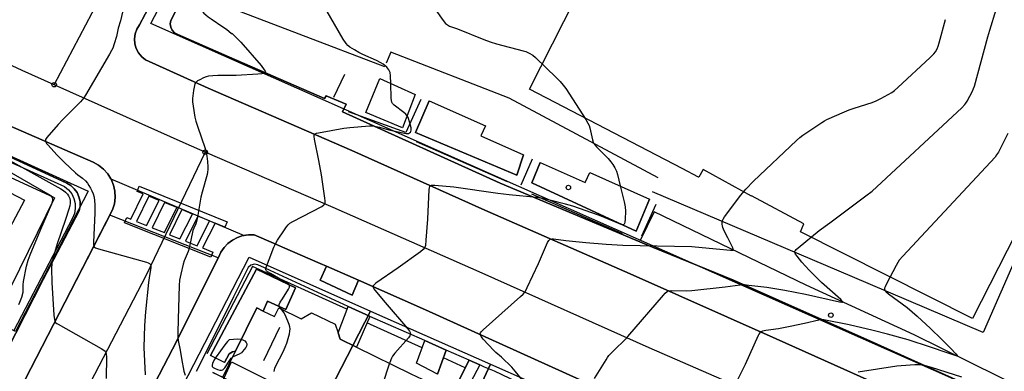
# Model space of a CAD drawing. Extents: x 0 to 85000, y -1 to 75000.
# Tile 73 of 147: x 38939 to 39161, y 62357 to 62436. Entities that reach past the tile are written whole.
import ezdxf

# ---------------------------------------------------------------- set-up
doc = ezdxf.new("R2010")
doc.units = 0
doc.header["$MEASUREMENT"] = 0
doc.header["$PDMODE"] = 33
doc.header["$PDSIZE"] = -3
for name, color, linetype in [('BOS3D_ACTIVE_POLY_CLIP', 227, 'CONTINUOUS'), ('BOS3D_PAVEMENT_MARKINGS_PO', 9, 'CONTINUOUS'), ('CONTOUR_CLIP', 120, 'CONTINUOUS'), ('DTM_INFOTECHBREAKS_CLIP', 4, 'CONTINUOUS'), ('DTM_POINT', 158, 'CONTINUOUS'), ('FENCE_CLIP', 96, 'CONTINUOUS'), ('IMPERV_OTHER_CLIP', 126, 'CONTINUOUS'), ('PARCELS_FULL_17_CLIP', 7, 'CONTINUOUS'), ('ROAD_CLIP', 197, 'CONTINUOUS'), ('SIDEWALK_CLIP', 78, 'CONTINUOUS'), ('SPOT_ELEV', 82, 'CONTINUOUS')]:
    doc.layers.add(name, color=color, linetype=linetype)

msp = doc.modelspace()

# ---------------------------------------------------------------- linework, layer by layer
at = {"layer": 'BOS3D_ACTIVE_POLY_CLIP'}
for points, elevation in [([(39147.5, 62448.75), (39185, 62429.75), (39153.75, 62368.5), (39115.06, 62388), (39115.81, 62389.75), (39104.05, 62396.1), (39104, 62396), (39093.11, 62401.97), (39092.19, 62400.25), (39092.14, 62400.28), (39092.12, 62400.25), (39088.41, 62402.21), (39054.06, 62420), (39066.94, 62445.5)], 85.5), ([(38937.22, 62396.85), (38940.48, 62395.1), (38927.71, 62371.2)], 60.5)]:
    msp.add_lwpolyline(points, dxfattribs=dict(at, elevation=elevation))
at = {"layer": 'BOS3D_ACTIVE_POLY_CLIP', "elevation": 59}
msp.add_lwpolyline([(39024.05, 62334.34), (39019.67, 62336.66), (39018.3, 62334.26), (38989.5, 62349.38), (38990.59, 62352.49), (38982.85, 62356.39), (38985.07, 62355.3), (38986.44, 62358.1), (38987.96, 62361.19), (38992.72, 62370.9), (38994.18, 62370.18), (38996.71, 62368.95), (38997.67, 62370.92), (39002.68, 62368.46), (39005.07, 62369.81), (39010.34, 62367.23), (39011.03, 62365.29), (39011.52, 62363.89), (39015.19, 62362.09), (39027.4, 62356.11), (39029.93, 62354.87), (39028.7, 62352.37), (39030.92, 62351.28), (39032.08, 62350.72)], close=True, dxfattribs=at)
at = {"layer": 'BOS3D_PAVEMENT_MARKINGS_PO'}
for points in [[(38966.28, 62398.22), (38986.04, 62390.2), (38985.56, 62389.02), (38983.36, 62389.95), (38980.54, 62384.37), (38982.86, 62383.44), (38982.39, 62382.27), (38963.01, 62390.02), (38963.48, 62391.19), (38964.42, 62390.81), (38967.16, 62396.49), (38965.81, 62397.04)], [(38968.46, 62395.97), (38965.7, 62390.3), (38967.94, 62389.4), (38970.76, 62395.03)], [(38971.95, 62394.55), (38969.2, 62388.9), (38971.94, 62387.81), (38974.75, 62393.41)], [(38975.86, 62392.96), (38973.1, 62387.34), (38975.44, 62386.41), (38978.27, 62391.98)], [(38979.49, 62391.49), (38976.7, 62385.9), (38979.31, 62384.86), (38982.08, 62390.44)]]:
    msp.add_lwpolyline(points, close=True, dxfattribs=at)
at = {"layer": 'CONTOUR_CLIP'}
for points, elevation in [([(39022.91, 62421.28), (39022.91, 62421.29), (39022.83, 62423.01), (39022.71, 62423.74), (39022.58, 62424.07), (39022.4, 62424.38), (39021.95, 62424.94), (39021.56, 62425.33), (39021.13, 62425.65), (39020.67, 62425.95), (39019.67, 62426.48), (39016.6, 62427.81), (39015.71, 62428.23), (39014.68, 62428.84), (39013.67, 62429.47), (39013.2, 62429.82), (39012.82, 62430.25), (39012.19, 62431.26), (38999.11, 62453.88)], 26), ([(38981.57, 62445.6), (38981.44, 62445.09), (38980.61, 62441.66), (38980.42, 62440.72), (38980.21, 62439.42), (38980.15, 62438.87), (38980.18, 62438.32), (38980.33, 62437.81), (38980.49, 62437.49), (38980.83, 62437.08), (38981.24, 62436.71), (38981.82, 62436.24), (38982.45, 62435.79), (38985.13, 62434.05), (38985.95, 62433.49), (38987.07, 62432.56)], 27), ([(39031.38, 62440.13), (39034.69, 62435.41), (39035.17, 62434.8), (39035.6, 62434.45), (39036.09, 62434.21), (39037.88, 62433.55), (39043.79, 62431.15), (39045.2, 62430.63), (39046.68, 62430.18), (39052.68, 62428.63), (39053.25, 62428.45), (39053.97, 62428.12), (39054.84, 62427.64), (39055.45, 62427.15), (39060.12, 62422.6), (39060.94, 62421.77), (39061.66, 62420.93), (39062.23, 62420.15), (39066.72, 62413.19), (39067.23, 62412.35), (39067.47, 62411.86), (39067.66, 62411.34), (39068.22, 62408.68), (39068.39, 62408.13), (39068.57, 62407.8), (39068.79, 62407.5), (39069.17, 62407.07), (39071.76, 62404.44), (39072.41, 62403.73), (39072.86, 62403.12), (39073.31, 62402.32), (39073.62, 62401.64), (39073.85, 62400.89), (39074.51, 62398.28)], 25), ([(39118.72, 62377.64), (39117, 62379.35), (39115.33, 62381.17), (39114.26, 62382.49), (39113.95, 62382.93), (39113.81, 62383.21), (39113.77, 62383.49), (39113.8, 62383.63), (39113.88, 62383.76), (39114.09, 62384.02), (39114.51, 62384.4), (39119.23, 62388.28), (39121.65, 62390.03), (39129.74, 62396.06), (39131.15, 62397.15), (39151.32, 62415.85), (39152.01, 62416.56), (39152.25, 62416.87), (39152.55, 62417.36), (39153.73, 62419.61), (39153.97, 62420.14), (39154.18, 62420.69), (39157.17, 62431.77), (39157.6, 62433.27), (39159.03, 62437.92)], 23), ([(38962.53, 62437.33), (38962.11, 62435.38), (38961.58, 62433.71), (38961.16, 62431.86), (38960.66, 62430.19), (38960.32, 62429.27), (38960.07, 62428.74), (38959.59, 62427.88), (38954.24, 62418.67), (38953.84, 62418.04), (38953.06, 62417.16), (38949.01, 62413.11), (38948.07, 62412.11), (38945.52, 62409.16), (38945.24, 62408.72), (38945.18, 62408.43), (38945.2, 62408.28), (38945.43, 62407.85), (38945.79, 62407.43), (38947.79, 62405.31), (38949.5, 62403.56), (38951.93, 62401.24), (38952.51, 62400.76), (38953.56, 62400.01), (38954.18, 62399.43), (38954.65, 62398.88), (38954.97, 62398.42), (38955.34, 62397.82), (38955.65, 62397.22), (38955.93, 62396.52), (38956.14, 62395.73), (38956.25, 62394.96), (38956.3, 62394.09), (38956.33, 62392.97), (38956.32, 62392.19), (38955.98, 62385.66), (38956, 62385.1), (38956.08, 62384.78), (38956.15, 62384.65), (38956.24, 62384.56), (38956.46, 62384.42), (38957.13, 62384.17), (38967.95, 62381.15), (38968.31, 62381.03), (38968.63, 62380.88), (38968.85, 62380.67), (38968.9, 62380.54), (38968.93, 62380.23), (38968.9, 62379.88), (38968.58, 62378.17), (38968.4, 62376.6), (38967.71, 62369.99), (38967.47, 62366.91), (38967.34, 62362), (38967.64, 62355.84)], 28), ([(39099.82, 62384.35), (39098.67, 62386.6), (39097.9, 62388.22), (39097.59, 62388.94), (39097.49, 62389.3), (39097.42, 62389.66), (39097.4, 62390.02), (39097.44, 62390.36), (39097.66, 62390.86), (39097.97, 62391.35), (39101.58, 62396.21), (39102.72, 62397.54), (39104.47, 62399.39), (39114.17, 62408.52), (39114.91, 62409.19), (39115.54, 62409.66), (39119.8, 62412.5), (39120.47, 62412.91), (39120.99, 62413.18), (39124.9, 62414.95), (39125.98, 62415.41), (39127.08, 62415.78), (39131.16, 62417.04), (39132.07, 62417.37), (39133.13, 62417.91), (39135.55, 62419.3), (39136.2, 62419.74), (39136.94, 62420.39), (39144.21, 62427.13), (39145.04, 62427.97), (39145.38, 62428.44), (39145.76, 62429.12), (39146, 62429.66), (39146.24, 62430.4), (39147.66, 62435.68)], 24), ([(38987.07, 62432.56), (38987.17, 62432.49), (38988.34, 62431.43), (38989.15, 62430.56), (38993.73, 62425.32), (38994.43, 62424.39), (38994.59, 62424.1), (38994.66, 62423.84), (38994.64, 62423.74), (38994.57, 62423.66), (38994.33, 62423.55), (38993.85, 62423.45), (38993, 62423.37), (38988.09, 62423.06), (38983.95, 62423.12), (38982.81, 62423.05), (38981.88, 62422.94), (38981.33, 62422.8), (38980.78, 62422.58), (38979.89, 62422.15), (38979.39, 62421.86), (38979.11, 62421.63), (38978.99, 62421.5), (38978.83, 62421.19), (38978.72, 62420.83), (38978.52, 62419.69), (38978.28, 62417.95), (38978.28, 62417.19), (38978.41, 62416.23), (38978.82, 62413.76), (38979.03, 62412.81), (38979.38, 62411.69), (38981.1, 62406.68), (38981.37, 62405.74), (38981.49, 62404.95), (38981.62, 62403.77), (38981.72, 62402.58), (38981.73, 62401.99), (38981.66, 62401.41), (38981.54, 62400.84), (38980.45, 62396.9), (38980.17, 62395.78), (38979.41, 62391.26), (38979.21, 62390.29), (38979.04, 62389.79), (38978.55, 62388.82), (38978.37, 62388.3), (38977.53, 62384.32), (38977.28, 62383.58), (38976.42, 62381.45), (38976.18, 62380.72), (38975.63, 62378.47), (38975.38, 62377.14), (38975.3, 62375.95), (38975.06, 62368.4), (38974.97, 62365.29), (38974.97, 62364.32), (38975.05, 62363.55), (38975.51, 62361.43), (38975.77, 62359.51), (38976.34, 62356.7), (38976.61, 62355.79)], 27), ([(38998.2, 62370.66), (38997.95, 62370.98), (38997.8, 62371.24), (38997.77, 62371.37), (38997.8, 62371.67), (38998, 62372.15), (38998.49, 62372.96), (38999.86, 62375.08), (39000.07, 62375.54), (39000.1, 62375.83), (39000.04, 62375.95), (38999.84, 62376.19), (38999.4, 62376.5), (38995.79, 62378.6), (38995.15, 62379.01), (38994.9, 62379.23), (38994.81, 62379.35), (38994.76, 62379.48), (38994.76, 62379.69), (38994.93, 62380.22), (38995.55, 62381.78), (38996.6, 62384.54), (38996.91, 62385.25), (38997.41, 62386.1), (38998.94, 62388.43), (38999.39, 62389.08), (38999.76, 62389.53), (39000.2, 62389.9), (39000.87, 62390.3), (39007.38, 62393.7), (39007.83, 62394.02), (39008.03, 62394.27), (39008.09, 62394.43), (39008.13, 62394.94), (39008.07, 62395.51), (39007.28, 62400.75), (39006.66, 62404.01), (39005.69, 62408.81), (39005.61, 62409.38), (39005.65, 62409.74), (39005.77, 62409.92), (39005.88, 62410), (39006.15, 62410.11), (39006.59, 62410.23), (39012.3, 62411.25), (39013.68, 62411.42), (39018.06, 62411.77), (39018.86, 62411.77), (39019.59, 62411.67), (39020.32, 62411.5), (39022.46, 62410.9), (39025.55, 62410.19), (39026.32, 62410.07), (39026.68, 62410.07), (39026.85, 62410.1), (39027.11, 62410.22), (39027.32, 62410.4), (39027.4, 62410.51), (39027.49, 62410.79), (39027.45, 62411.33), (39027.14, 62412.49), (39026.77, 62413.63), (39026.5, 62414.14), (39026.26, 62414.43), (39025.82, 62414.8), (39023.63, 62416.42), (39023.26, 62416.82), (39023.1, 62417.13), (39023.01, 62417.47), (39022.96, 62418.03), (39022.91, 62421.28)], 26), ([(39161.7, 62410.09), (39159.56, 62405.91), (39159.16, 62405.24), (39158.79, 62404.78), (39138.06, 62382.48), (39137.26, 62381.59), (39136.91, 62381.11), (39136.52, 62380.42), (39134.4, 62376.33), (39134.07, 62375.63), (39133.97, 62375.29), (39133.96, 62374.98), (39134.07, 62374.75), (39134.24, 62374.56), (39134.82, 62374.07), (39139.01, 62370.96), (39141.28, 62369.05), (39144.29, 62366.27), (39146.75, 62363.84)], 22), ([(38939.2, 62371.68), (38939.47, 62372.18), (38939.86, 62373.28), (38940.15, 62374.4), (38940.22, 62374.96), (38940.21, 62376.07), (38940.28, 62376.83), (38940.97, 62380.27), (38941.28, 62381.59), (38941.73, 62382.83), (38944.13, 62388.59), (38946.61, 62394.28), (38946.83, 62395), (38946.86, 62395.34), (38946.8, 62395.64), (38946.72, 62395.78), (38946.48, 62396.03), (38945.84, 62396.45), (38932.61, 62404.01)], 30), ([(38937.22, 62404.03), (38948.67, 62397.65), (38949.23, 62397.3), (38949.72, 62396.91), (38950.15, 62396.44), (38950.41, 62396.04), (38950.67, 62395.43), (38950.77, 62394.95), (38950.79, 62394.45), (38950.7, 62393.8), (38950.49, 62393.08), (38949.67, 62390.73), (38947.86, 62385.28), (38946.89, 62382.02), (38946.64, 62380.89), (38946.58, 62379.74), (38946.62, 62376.63), (38947.1, 62369.26), (38947.21, 62368.29), (38947.31, 62367.94), (38947.49, 62367.65), (38947.75, 62367.41), (38948.06, 62367.21), (38957.71, 62361.8), (38958.36, 62361.38), (38958.62, 62361.14), (38958.73, 62361), (38958.8, 62360.84), (38958.88, 62360.5), (38958.92, 62359.94), (38958.87, 62355.03)], 29), ([(39074.51, 62398.28), (39075.41, 62394.72), (39075.63, 62393.56), (39075.65, 62392.6), (39075.57, 62390.85), (39075.5, 62390.12), (39075.42, 62389.82), (39075.36, 62389.71), (39075.28, 62389.63), (39075.03, 62389.58), (39074.72, 62389.65), (39074.2, 62389.84), (39071.09, 62391.15), (39069.58, 62391.75), (39063.84, 62393.72), (39062.14, 62394.2), (39058.34, 62395.18), (39057.2, 62395.43), (39055.7, 62395.69), (39049.47, 62396.31), (39046.96, 62396.6), (39037.09, 62397.98), (39032.82, 62398.38), (39032.26, 62398.4), (39031.94, 62398.37), (39031.68, 62398.25), (39031.59, 62398.15), (39031.48, 62397.86), (39031.43, 62397.51), (39031.12, 62390.84), (39030.79, 62386.09), (39030.66, 62384.93), (39030.48, 62384.41), (39030.13, 62383.99), (39029.53, 62383.5), (39024.56, 62379.9), (39019.53, 62376.45), (39019.12, 62376.11), (39018.93, 62375.87), (39018.89, 62375.74), (39018.94, 62375.46), (39019.1, 62375.17), (39019.32, 62374.87), (39021.61, 62372.13), (39026.64, 62366.29), (39027.08, 62365.67), (39027.21, 62365.37), (39027.28, 62365.06), (39027.28, 62364.91), (39027.18, 62364.62), (39026.88, 62364.19), (39023.75, 62360.7), (39023.28, 62360.09), (39023, 62359.58), (39022.66, 62358.66), (39022.6, 62358.46)], 25), ([(39053.46, 62353.48), (39050.87, 62356.68), (39050.1, 62357.56), (39047.75, 62359.83), (39046.49, 62360.88), (39046.03, 62361.31), (39043.68, 62363.9), (39043.21, 62364.49), (39043.04, 62364.77), (39042.98, 62365.05), (39043.08, 62365.33), (39043.28, 62365.6), (39043.68, 62365.99), (39052.05, 62373.47), (39052.62, 62374.01), (39053, 62374.45), (39053.31, 62374.94), (39053.58, 62375.47), (39056.13, 62380.87), (39058.14, 62385.61), (39058.42, 62386.07), (39058.66, 62386.29), (39058.81, 62386.35), (39059.14, 62386.39), (39059.5, 62386.38), (39062.27, 62386.04), (39066.75, 62385.56), (39071.34, 62385.19), (39075.11, 62385), (39090.59, 62384.65), (39096.08, 62384.19), (39099.29, 62383.86), (39099.62, 62383.85), (39099.86, 62383.88), (39099.92, 62383.93), (39099.94, 62384), (39099.84, 62384.32), (39099.82, 62384.35)], 24), ([(39068.72, 62355.03), (39071.3, 62359.26), (39071.62, 62359.76), (39071.96, 62360.22), (39073.12, 62361.43), (39075.57, 62363.8), (39076.23, 62364.49), (39084.23, 62373.77), (39084.63, 62374.19), (39085.05, 62374.55), (39085.2, 62374.63), (39085.54, 62374.74), (39086.1, 62374.79), (39089.44, 62374.76), (39090.62, 62374.82), (39098.06, 62375.62), (39101.48, 62376.09), (39102.06, 62376.13), (39102.45, 62376.12), (39103.42, 62376.03), (39107.5, 62375.55), (39111.54, 62374.88), (39116.17, 62373.97), (39123.81, 62372.28), (39124.34, 62372.19), (39124.51, 62372.2), (39124.55, 62372.23), (39124.54, 62372.28), (39124.43, 62372.43), (39124.08, 62372.78), (39119.75, 62376.62), (39118.72, 62377.64)], 23), ([(38996.66, 62356.61), (38996.71, 62356.98), (38996.82, 62357.33), (38997.05, 62357.86), (38998.66, 62360.99), (38999.15, 62362.05), (38999.46, 62362.99), (39000.06, 62365.09), (39000.19, 62365.66), (39000.24, 62366.23), (39000.19, 62366.61), (39000.02, 62367.17), (38999.2, 62369.22), (38998.82, 62369.89), (38998.2, 62370.66)], 26), ([(39146.75, 62363.84), (39148.79, 62361.83), (39150.01, 62360.57), (39150.28, 62360.24), (39150.32, 62360.1), (39150.26, 62360.08), (39150.05, 62360.11), (39149.57, 62360.26), (39142.69, 62362.61), (39140.85, 62363.21), (39139.23, 62363.7), (39134.57, 62365.01), (39131.39, 62365.84), (39126.02, 62367.06), (39120.32, 62368.19), (39119.74, 62368.24), (39119.17, 62368.17), (39115.95, 62367.36), (39112.72, 62366.69), (39110.1, 62366.22), (39107.23, 62365.8), (39106.49, 62365.65), (39106.16, 62365.53), (39105.89, 62365.32), (39105.67, 62365.03), (39105.49, 62364.7), (39102.6, 62358.19), (39100.88, 62354.74)], 22), ([(38989.24, 62363.8), (38989.07, 62363.83), (38988.49, 62363.85), (38986.54, 62363.73), (38986.15, 62363.34), (38985.53, 62362.57), (38983.56, 62359.9), (38983.16, 62359.26), (38982.77, 62358.39), (38982.7, 62358.06), (38982.69, 62357.91), (38982.72, 62357.77), (38982.8, 62357.65), (38982.91, 62357.54), (38983.19, 62357.36), (38983.89, 62357.06), (38984.43, 62356.91), (38984.77, 62356.88), (38985.06, 62356.97), (38985.31, 62357.18), (38985.53, 62357.44), (38986.66, 62359.19), (38986.99, 62359.6), (38987.21, 62359.79), (38987.3, 62359.84)], 27), ([(38989.24, 62363.8), (38989.6, 62363.74), (38989.76, 62363.67), (38990.03, 62363.48), (38990.34, 62363.09), (38990.46, 62362.8), (38990.48, 62362.65), (38990.41, 62362.33), (38990.25, 62362.01), (38989.93, 62361.53), (38989.55, 62361.08), (38989.26, 62360.83), (38988.77, 62360.54), (38987.54, 62359.99), (38987.3, 62359.84)], 27), ([(39022.6, 62358.46), (39019.4, 62348.64), (39018.07, 62344.66), (39017.9, 62343.93), (39017.89, 62343.68), (39017.97, 62343.4), (39018.2, 62343.1), (39018.8, 62342.64), (39021.81, 62340.75), (39024.64, 62338.93), (39025.13, 62338.64), (39025.47, 62338.5), (39025.8, 62338.44), (39025.96, 62338.46), (39026.09, 62338.51)], 25), ([(39128, 62356.54), (39136.67, 62357.87), (39137.65, 62357.96), (39140.76, 62358.15), (39142.11, 62358.18), (39142.85, 62358.05), (39144.46, 62357.58), (39151.24, 62355.43)], 21)]:
    msp.add_lwpolyline(points, dxfattribs=dict(at, elevation=elevation))
at = {"layer": 'DTM_INFOTECHBREAKS_CLIP'}
for p, q in [((38982.95, 62439.81, 26.71), (39021.48, 62425.12, 26.17)), ((38987.47, 62373.39, 26.16), (38981.18, 62360.74, 26.61)), ((39011.03, 62365.29, 25.67), (39013.29, 62371.23, 25.5)), ((39018.14, 62369, 25.38), (39015.19, 62362.09, 25.47)), ((38997.85, 62366.46, 26.13), (38994.22, 62359.04, 26.04)), ((39028.64, 62358.49, 24.47), (39030.52, 62363.54, 24.9)), ((39033.39, 62356.02, 24.51), (39035.32, 62361.42, 24.72)), ((39033.39, 62356.02, 24.51), (39028.64, 62358.49, 24.47))]:
    msp.add_line(p, q, dxfattribs=at)
for points in [[(38947.15, 62421.02, 28.24), (38962.86, 62450.73, 28.15), (38980.5, 62483.48, 27.16), (38998.1, 62516.98, 26.2), (39020.08, 62560.43, 24.78), (39039.81, 62597.62, 24.53), (39058.62, 62633.39, 24), (39078.56, 62671.16, 23.48), (39096.83, 62705.76, 22.94), (39115.05, 62739.44, 22.31)], [(39255.57, 62590.95, 20.46), (39247.88, 62564.35, 20.46), (39223.55, 62514.52, 20.49), (39182.88, 62426.36, 20.43), (39156.1, 62365.37, 21.4), (39126.73, 62377.89, 22.19), (39081.76, 62397, 24.95)], [(39176.12, 62320.43, 18.61), (39155.66, 62329.57, 19.54), (39118.33, 62345.66, 21.27), (39080.99, 62361.96, 22.78), (39043.44, 62378.69, 24.42), (39009.89, 62393.46, 25.94), (38981.14, 62405.87, 27.01), (38976.88, 62407.71, 27.17), (38947.15, 62421.02, 28.24), (38939.97, 62424.23, 28.5), (38911.95, 62437.28, 29.9), (38866.5, 62457.06, 32.14), (38834.91, 62471.55, 33.9), (38829.84, 62473.76, 34.21)], [(39165.03, 62348.41, 19.58), (39158.23, 62351.07, 20.48), (39130.76, 62363.43, 21.37), (39099.97, 62377.11, 23.12), (39081.78, 62384.53, 23.97), (39047.45, 62398.89, 25.29), (39012.01, 62414.93, 26.17), (39012.83, 62416.66, 26.3), (39008.31, 62418.49, 26.44), (39008, 62417.95, 26.47), (38986.58, 62427.23, 27.35), (38974.95, 62432.33, 27.57), (38974.26, 62432.68, 27.58), (38973.72, 62433.24, 27.58), (38973.38, 62433.94, 27.59), (38973.28, 62434.71, 27.59), (38973.42, 62435.47, 27.59), (38989.32, 62466.23, 26.74)], [(38978.16, 62456.77, 27.1), (38966.38, 62434.44, 27.88), (38965.78, 62433.5, 27.88), (38965.4, 62432.45, 27.88), (38965.24, 62431.35, 27.88), (38965.31, 62430.24, 27.88), (38965.61, 62429.17, 27.88), (38966.13, 62428.18, 27.88), (38966.84, 62427.32, 27.88), (38967.71, 62426.63, 27.88), (38981.79, 62420.27, 26.77), (39014.14, 62406.22, 25.72), (39044.02, 62392.88, 24.48), (39076.7, 62378.52, 23.4), (39109.6, 62363.95, 21.82), (39143.7, 62348.65, 20.17), (39162.95, 62340.89, 18.94)], [(38882.49, 62428.19, 31.3), (38883.54, 62428.86, 31.19), (38912.73, 62415.46, 29.61), (38931.24, 62407.51, 28.92), (38949.98, 62398.93, 28.28), (38950.9, 62398.38, 28.3), (38951.68, 62397.67, 28.33), (38952.31, 62396.8, 28.35), (38952.74, 62395.83, 28.38), (38952.97, 62394.79, 28.4), (38952.98, 62393.73, 28.43), (38952.78, 62392.69, 28.45), (38944.66, 62377.26, 29.17), (38936.4, 62361.07, 29.67), (38934.76, 62357.85, 29.77), (38928.02, 62344.64, 30.18), (38927.79, 62344.18, 30.21), (38925.94, 62340.55, 30.43)], [(39083.05, 62400.1, 24.94), (39049.49, 62417.97, 25.07), (39022.85, 62428.31, 25.08), (39021.8, 62425.84, 25.92)], [(39028.38, 62418.85, 25.61), (39025.51, 62411.37, 26.24), (39017.27, 62414.79, 26.21), (39020.38, 62422.41, 26.18)], [(39031.53, 62417.44, 25.5), (39028.4, 62410.31, 25.97), (39051.23, 62400.74, 25.58), (39052.74, 62405.24, 25.4)], [(38947.23, 62395.64, 29.99), (38932.39, 62402.42, 30.67), (38909.14, 62415.15, 30.86)], [(38932.94, 62339.97, 30.09), (38946.97, 62367.18, 29.03), (38960.31, 62392.89, 27.5), (38960.71, 62394.26, 27.47), (38960.87, 62395.67, 27.44), (38960.8, 62397.09, 27.43), (38960.49, 62398.48, 27.43), (38959.95, 62399.79, 27.43), (38959.2, 62401, 27.45), (38958.25, 62402.07, 27.47), (38957.14, 62402.96, 27.5), (38955.9, 62403.65, 27.55), (38935.11, 62412.68, 28.41)], [(38981.14, 62405.87, 27.01), (38967.85, 62378.25, 28.1), (38951.33, 62346.6, 29.77), (38932.01, 62309.63, 31.65), (38913.62, 62274.94, 32.56), (38893.45, 62237.52, 32.91), (38873.85, 62199.16, 33.56), (38851.44, 62155.91, 33.29)], [(39056.5, 62403.56, 25.17), (39054.57, 62398.99, 25.25), (39078.06, 62388.15, 24.97), (39081.07, 62395.35, 24.96)], [(38947.23, 62395.64, 29.99), (38937.41, 62375.66, 30.23), (38922.99, 62346.82, 30.65)], [(39165.95, 62352.35, 21.5), (39140.64, 62364.81, 22.33), (39116.32, 62375.98, 23.36), (39082.15, 62392.46, 24.72), (39079.07, 62386.19, 24.1)], [(38998.54, 62384.54, 25.59), (38996.46, 62385.45, 26.1), (38992.15, 62387.33, 26.1), (38990.87, 62387.32, 26.1), (38989.61, 62387.12, 26.1), (38988.4, 62386.71, 26.1), (38987.27, 62386.12, 26.1), (38986.25, 62385.35, 26.1), (38985.37, 62384.43, 26.1), (38984.64, 62383.38, 26.1), (38984.09, 62382.23, 26.1), (38981.29, 62376.62, 26.1), (38980.65, 62375.33, 26.24)], [(39103.96, 62198.89, 19.98), (39123.39, 62236.21, 19.57), (39132.19, 62253.26, 19.29), (39142.92, 62274.08, 18.94), (39143.07, 62274.36, 18.93), (39159.46, 62306.19, 18.42), (39159.83, 62307.41, 18.49), (39159.98, 62308.68, 18.55), (39159.89, 62309.96, 18.61), (39159.58, 62311.19, 18.67), (39159.06, 62312.36, 18.71), (39158.33, 62313.41, 18.75), (39157.43, 62314.31, 18.78), (39156.38, 62315.04, 18.8), (39129.95, 62326.32, 20.09), (39100.27, 62339.47, 21.41), (39082.92, 62347.1, 22.22), (39069.53, 62352.99, 22.85), (39065.5, 62354.77, 23.04), (39030.71, 62370.49, 24.51), (39006.99, 62380.86, 25.46), (38998.54, 62384.54, 25.59)], [(38995.78, 62379.29, 25.63), (38994.48, 62379.89, 26.1), (38993, 62380.57, 26.1), (38992.19, 62380.7, 26.1), (38991.4, 62380.5, 26.1), (38990.76, 62380, 26.1), (38987.47, 62373.39, 26.16)], [(38994.18, 62370.18, 26.17), (38995.17, 62372.38, 26.04), (38999.26, 62370.55, 25.97), (39001.41, 62375.39, 25.98), (38992.67, 62379.6, 26.15), (38982.32, 62360.17, 26.65)], [(39046.21, 62356.66, 24.38), (39043.99, 62357.6, 24.38), (39042.91, 62358.08, 24.42), (39040.47, 62359.15, 24.52), (39035.32, 62361.42, 24.72), (39030.52, 62363.54, 24.9), (39018.14, 62369, 25.38), (39018.12, 62369.01, 25.38), (39013.29, 62371.23, 25.43), (38995.78, 62379.29, 25.63)], [(38980.65, 62375.33, 26.24), (38973.8, 62361.65, 27.15), (38958.26, 62331.88, 29.56), (38950.52, 62316.97, 30.33), (38943.9, 62304.22, 30.99), (38942.7, 62301.93, 31.06), (38924.67, 62267.32, 32.07), (38922.57, 62263.33, 32.07), (38915.76, 62250.39, 32.06), (38905.33, 62230.53, 32.05), (38899.33, 62218.74, 32.22), (38894.21, 62208.65, 32.36), (38892.32, 62204.93, 32.42), (38877.98, 62177.15, 33.11)], [(38985.44, 62358.6, 27.74), (38986.54, 62360.57, 27.52), (38987.24, 62361.04, 27.5), (38987.96, 62361.19, 27.45)], [(39017.93, 62325.41, 25.83), (38996.25, 62337.53, 25.94), (38981.08, 62345.78, 26.45), (38987.04, 62358.78, 26.49), (39025.65, 62339.56, 24.61)], [(39042.91, 62358.08, 24.42), (39035.2, 62343.51, 25.36), (39022.85, 62320.41, 26.25), (39019.36, 62322.2, 26.21)], [(39040.47, 62359.15, 24.52), (39030.72, 62339.63, 25.62), (39022.29, 62323.44, 25.94), (39020.39, 62324.3, 25.89)]]:
    msp.add_polyline3d(points, dxfattribs=at)
at = {"layer": 'DTM_POINT'}
for p in [(39062.83, 62397.93, 25.39), (39121.87, 62369.26, 22.43)]:
    msp.add_point(p, dxfattribs=at)
at = {"layer": 'FENCE_CLIP'}
for p, q in [((39012.48, 62423.29), (39009.99, 62418.16)), ((39049.12, 62399.2), (39028.66, 62408.18)), ((39052.23, 62398.52), (39054.73, 62404.35)), ((39074.98, 62387.55), (39054.62, 62396.43)), ((39082.53, 62394.11), (39079.26, 62387)), ((39029.91, 62361.89), (39017.52, 62367.55)), ((39039.62, 62357.46), (39034.71, 62359.7))]:
    msp.add_line(p, q, dxfattribs=at)
for points in [[(39029.64, 62417.7), (39026.27, 62410.27), (39013.36, 62414.92)], [(38928.36, 62407.36), (38928.51, 62407.6), (38949.51, 62398.14), (38950.39, 62397.41), (38951.1, 62396.51), (38951.61, 62395.48), (38951.88, 62394.36), (38951.91, 62393.22), (38951.7, 62392.09), (38951.25, 62391.03), (38938, 62365.69)], [(39013.02, 62370.59), (38991.77, 62380.17), (38981.53, 62360.56)]]:
    msp.add_lwpolyline(points, dxfattribs=at)
at = {"layer": 'IMPERV_OTHER_CLIP'}
for points in [[(39028.38, 62418.85), (39025.51, 62411.37), (39017.27, 62414.79), (39020.38, 62422.41)], [(39052.74, 62405.24), (39051.22, 62400.74), (39028.4, 62410.31), (39031.53, 62417.44), (39044.18, 62411.8), (39043.16, 62409.51)], [(39056.5, 62403.56), (39066.62, 62399.05), (39067.64, 62401.34), (39081.07, 62395.35), (39078.06, 62388.15), (39054.57, 62398.99)]]:
    msp.add_lwpolyline(points, close=True, dxfattribs=at)
at = {"layer": 'PARCELS_FULL_17_CLIP'}
for points in [[(39252.09, 62789.39), (39261.49, 62784.85), (39264.94, 62775.27), (39267.51, 62764.02), (39267.48, 62573.54), (39167.29, 62347.05), (38968.89, 62434.74), (39174.61, 62826.8)], [(38938.47, 62365.6), (38856.07, 62408.3), (38870.07, 62435.47), (38954.83, 62397.1)], [(39018.29, 62370.19), (38971.36, 62279.13), (38944.86, 62292.82), (38991.03, 62382.26)], [(39045.31, 62358.22), (39001.45, 62263.77), (38971.36, 62279.13), (39018.29, 62370.19)], [(39079.16, 62343.26), (39051.84, 62288.29), (39042.03, 62268.72), (39031.72, 62248.17), (39022.45, 62252.94), (39001.45, 62263.77), (39045.31, 62358.22)]]:
    msp.add_lwpolyline(points, close=True, dxfattribs=at)
at = {"layer": 'ROAD_CLIP'}
for points in [[(38968.93, 62439.28), (38966.38, 62434.44), (38965.78, 62433.5), (38965.4, 62432.45), (38965.24, 62431.35), (38965.31, 62430.24), (38965.61, 62429.17), (38966.13, 62428.18), (38966.84, 62427.32), (38967.71, 62426.63), (38981.79, 62420.27), (39014.14, 62406.22), (39044.02, 62392.88), (39076.7, 62378.52), (39109.6, 62363.95), (39143.7, 62348.65), (39152.11, 62345.26), (39159.24, 62342.38), (39162.95, 62340.89)], [(38932.94, 62339.97), (38946.97, 62367.18), (38959.68, 62391.69), (38960.31, 62392.89), (38960.71, 62394.26), (38960.87, 62395.67), (38960.8, 62397.09), (38960.49, 62398.48), (38959.95, 62399.79), (38959.91, 62399.85), (38959.2, 62401), (38958.25, 62402.07), (38957.14, 62402.96), (38955.9, 62403.65), (38935.11, 62412.68)], [(39065.5, 62354.77), (39030.71, 62370.49), (39015.58, 62377.11), (39008.42, 62380.24), (39006.99, 62380.86), (38998.54, 62384.54), (38996.46, 62385.45), (38992.15, 62387.33), (38990.87, 62387.32), (38989.87, 62387.16), (38989.61, 62387.12), (38988.4, 62386.71), (38987.27, 62386.12), (38986.25, 62385.35), (38985.37, 62384.43), (38984.64, 62383.38), (38984.09, 62382.23), (38984.05, 62382.13), (38981.29, 62376.62), (38980.65, 62375.33), (38973.8, 62361.65), (38968.83, 62352.13)]]:
    msp.add_lwpolyline(points, dxfattribs=at)
at = {"layer": 'SIDEWALK_CLIP'}
for points in [[(38989.32, 62466.23), (38973.42, 62435.47), (38973.28, 62434.71), (38973.38, 62433.94), (38973.72, 62433.24), (38974.26, 62432.68), (38974.95, 62432.33), (38986.58, 62427.23), (39008, 62417.95), (39008.31, 62418.49), (39012.83, 62416.66), (39012.01, 62414.93), (39047.45, 62398.89), (39081.78, 62384.53), (39099.97, 62377.11), (39130.76, 62363.43), (39158.23, 62351.07), (39165.03, 62348.41)], [(39162.95, 62340.89), (39159.24, 62342.38), (39152.11, 62345.26), (39143.7, 62348.65), (39109.6, 62363.95), (39076.7, 62378.52), (39044.02, 62392.88), (39014.14, 62406.22), (38981.79, 62420.27), (38967.71, 62426.63), (38966.84, 62427.32), (38966.13, 62428.18), (38965.61, 62429.17), (38965.31, 62430.24), (38965.24, 62431.35), (38965.4, 62432.45), (38965.78, 62433.5), (38966.38, 62434.44), (38968.93, 62439.28)], [(38935.11, 62412.68), (38955.9, 62403.65), (38957.14, 62402.96), (38958.25, 62402.07), (38959.2, 62401), (38959.91, 62399.85), (38959.95, 62399.79), (38960.49, 62398.48), (38960.8, 62397.09), (38960.87, 62395.67), (38960.71, 62394.26), (38960.31, 62392.89), (38959.68, 62391.69), (38946.97, 62367.18), (38932.94, 62339.97)], [(38936.4, 62361.07), (38944.66, 62377.26), (38952.78, 62392.69), (38952.98, 62393.73), (38952.97, 62394.79), (38952.74, 62395.83), (38952.31, 62396.8), (38951.68, 62397.67), (38950.9, 62398.38), (38949.98, 62398.93), (38931.24, 62407.51)], [(38968.83, 62352.13), (38973.8, 62361.65), (38980.65, 62375.33), (38981.29, 62376.62), (38984.05, 62382.13), (38984.09, 62382.23), (38984.64, 62383.38), (38985.37, 62384.43), (38986.25, 62385.35), (38987.27, 62386.12), (38988.4, 62386.71), (38989.61, 62387.12), (38989.87, 62387.16), (38990.87, 62387.32), (38992.15, 62387.33), (38996.46, 62385.45), (38998.54, 62384.54), (39006.99, 62380.86), (39008.42, 62380.24), (39006.97, 62377.13), (39014.19, 62373.76), (39015.58, 62377.11), (39030.71, 62370.49), (39065.5, 62354.77)], [(39065.46, 62347.48), (39046.21, 62356.66), (39043.99, 62357.6), (39042.91, 62358.08), (39040.47, 62359.15), (39035.32, 62361.42), (39030.52, 62363.54), (39018.14, 62369), (39018.12, 62369.01), (39013.29, 62371.23), (38995.78, 62379.29), (38994.47, 62379.89), (38993, 62380.57), (38992.19, 62380.7), (38991.4, 62380.5), (38990.76, 62380), (38987.47, 62373.39), (38981.18, 62360.74), (38979.12, 62356.64)]]:
    msp.add_lwpolyline(points, dxfattribs=at)
for points in [[(38989.87, 62387.16), (38989.61, 62387.12), (38988.4, 62386.71), (38987.27, 62386.12), (38986.25, 62385.35), (38985.37, 62384.43), (38984.64, 62383.38), (38984.09, 62382.23), (38984.05, 62382.13), (38959.68, 62391.69), (38960.31, 62392.89), (38960.71, 62394.26), (38960.87, 62395.67), (38960.8, 62397.09), (38960.49, 62398.48), (38959.95, 62399.79), (38959.91, 62399.85)], [(39015.58, 62377.11), (39014.19, 62373.76), (39006.97, 62377.13), (39008.42, 62380.24)], [(39001.41, 62375.39), (38999.26, 62370.55), (38995.17, 62372.38), (38994.18, 62370.18), (38992.72, 62370.9), (38987.96, 62361.19), (38987.24, 62361.04), (38986.54, 62360.57), (38985.44, 62358.6), (38982.32, 62360.17), (38992.67, 62379.6)], [(39018.14, 62369), (39015.19, 62362.09), (39011.52, 62363.89), (39011.03, 62365.29), (39013.29, 62371.23), (39018.12, 62369.01)], [(39035.32, 62361.42), (39033.39, 62356.02), (39028.64, 62358.49), (39030.52, 62363.54)], [(39042.91, 62358.08), (39035.2, 62343.51), (39022.85, 62320.41), (39019.36, 62322.2), (39020.39, 62324.3), (39022.29, 62323.44), (39030.72, 62339.63), (39040.47, 62359.15)]]:
    msp.add_lwpolyline(points, close=True, dxfattribs=at)
at = {"layer": 'SPOT_ELEV'}
for p in [(38947.15, 62421.02, 28.24), (38981.13, 62405.87, 27.06)]:
    msp.add_point(p, dxfattribs=at)

doc.saveas('drawing.dxf')
